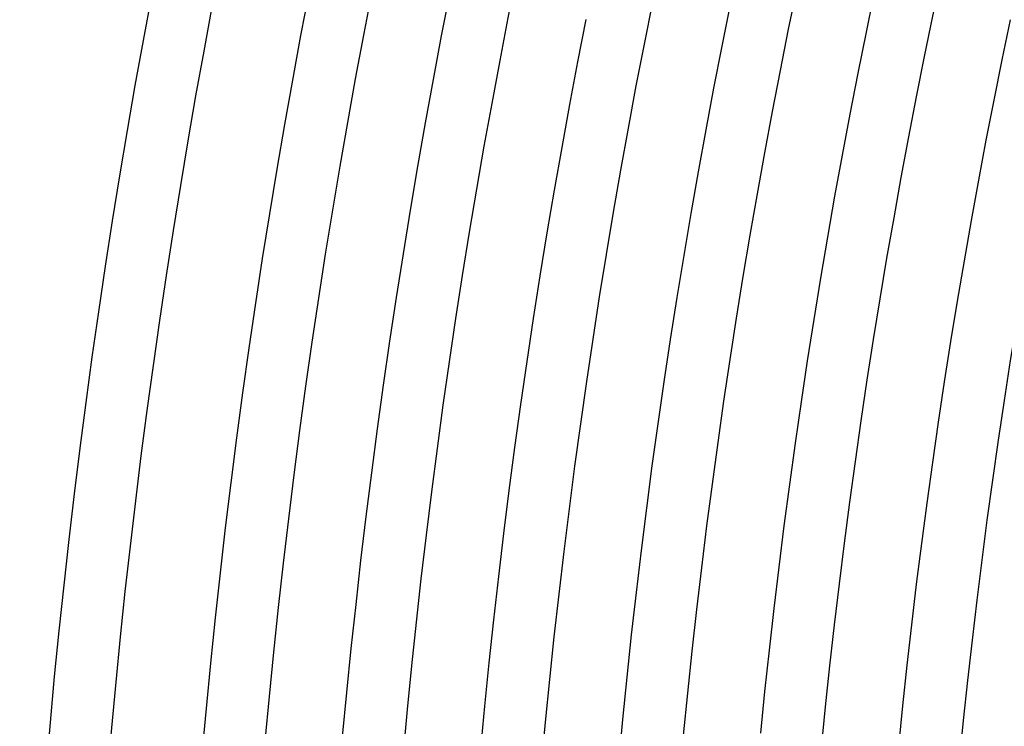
# Model space of a CAD drawing. Header units: millimetres. Extents: x -535 to 535, y -535 to 535.
# Tile 14 of 106: x -490 to -426, y 44 to 90. Entities that reach past the tile are written whole.
import ezdxf

# ---------------------------------------------------------------- set-up
doc = ezdxf.new("R2010")
doc.units = ezdxf.units.MM
doc.layers.add('THICK', color=7, linetype='Continuous')

msp = doc.modelspace()

# ---------------------------------------------------------------- linework, layer by layer
at = {"layer": 'THICK'}
for p, q in [((-435.034, 88.777), (-434.484, 91.43)), ((-462.603, 88.539), (-462.055, 91.359)), ((-444.397, 87.868), (-443.852, 90.577)), ((-453.764, 86.847), (-453.226, 89.613)), ((-426.216, 86.978), (-425.677, 89.576)), ((-463.135, 85.715), (-462.603, 88.539)), ((-435.567, 86.122), (-435.034, 88.777)), ((-444.924, 85.155), (-444.397, 87.868)), ((-426.738, 84.376), (-426.216, 86.978)), ((-454.285, 84.077), (-453.764, 86.847)), ((-463.649, 82.888), (-463.135, 85.715)), ((-436.085, 83.463), (-435.567, 86.122)), ((-445.435, 82.439), (-444.924, 85.155)), ((-427.245, 81.772), (-426.738, 84.376)), ((-454.79, 81.305), (-454.285, 84.077)), ((-436.586, 80.802), (-436.085, 83.463)), ((-464.146, 80.059), (-463.649, 82.888)), ((-445.93, 79.721), (-445.435, 82.439)), ((-455.277, 78.529), (-454.79, 81.305)), ((-427.736, 79.164), (-427.245, 81.772)), ((-437.07, 78.137), (-436.586, 80.802)), ((-464.626, 77.226), (-464.146, 80.059)), ((-446.408, 76.999), (-445.93, 79.721)), ((-428.211, 76.553), (-427.736, 79.164)), ((-455.748, 75.75), (-455.277, 78.529)), ((-437.539, 75.469), (-437.07, 78.137)), ((-465.088, 74.39), (-464.626, 77.226)), ((-446.869, 74.274), (-446.408, 76.999)), ((-428.67, 73.939), (-428.211, 76.553)), ((-456.201, 72.969), (-455.748, 75.75)), ((-437.991, 72.799), (-437.539, 75.469)), ((-465.533, 71.552), (-465.088, 74.39)), ((-447.314, 71.547), (-446.869, 74.274)), ((-429.113, 71.323), (-428.67, 73.939)), ((-456.638, 70.184), (-456.201, 72.969)), ((-438.427, 70.126), (-437.991, 72.799)), ((-465.961, 68.71), (-465.533, 71.552)), ((-447.742, 68.817), (-447.314, 71.547)), ((-429.54, 68.704), (-429.113, 71.323)), ((-457.058, 67.397), (-456.638, 70.184)), ((-438.847, 67.45), (-438.427, 70.126)), ((-466.372, 65.867), (-465.961, 68.71)), ((-448.154, 66.084), (-447.742, 68.817)), ((-429.951, 66.083), (-429.54, 68.704)), ((-457.46, 64.608), (-457.058, 67.397)), ((-439.25, 64.772), (-438.847, 67.45)), ((-466.765, 63.02), (-466.372, 65.867)), ((-448.549, 63.349), (-448.154, 66.084)), ((-430.346, 63.459), (-429.951, 66.083)), ((-457.846, 61.816), (-457.46, 64.608)), ((-439.637, 62.091), (-439.25, 64.772)), ((-448.927, 60.612), (-448.549, 63.349)), ((-430.725, 60.832), (-430.346, 63.459)), ((-467.141, 60.172), (-466.765, 63.02)), ((-440.008, 59.408), (-439.637, 62.091)), ((-458.214, 59.022), (-457.846, 61.816)), ((-431.089, 58.204), (-430.725, 60.832)), ((-467.499, 57.321), (-467.141, 60.172)), ((-449.288, 57.872), (-448.927, 60.612)), ((-458.566, 56.226), (-458.214, 59.022)), ((-440.362, 56.723), (-440.008, 59.408)), ((-431.436, 55.573), (-431.089, 58.204)), ((-449.633, 55.131), (-449.288, 57.872)), ((-467.84, 54.468), (-467.499, 57.321)), ((-440.7, 54.035), (-440.362, 56.723)), ((-458.9, 53.428), (-458.566, 56.226)), ((-449.961, 52.387), (-449.633, 55.131)), ((-431.767, 52.94), (-431.436, 55.573)), ((-468.163, 51.613), (-467.84, 54.468)), ((-441.021, 51.346), (-440.7, 54.035)), ((-459.218, 50.627), (-458.9, 53.428)), ((-432.081, 50.305), (-431.767, 52.94)), ((-450.272, 49.641), (-449.961, 52.387)), ((-468.47, 48.757), (-468.163, 51.613)), ((-441.326, 48.655), (-441.021, 51.346)), ((-459.518, 47.825), (-459.218, 50.627)), ((-432.38, 47.668), (-432.081, 50.305)), ((-450.566, 46.893), (-450.272, 49.641)), ((-468.758, 45.898), (-468.47, 48.757)), ((-441.615, 45.962), (-441.326, 48.655)), ((-459.801, 45.021), (-459.518, 47.825)), ((-432.663, 45.03), (-432.38, 47.668)), ((-450.844, 44.144), (-450.566, 46.893)), ((-469.03, 43.038), (-468.758, 45.898)), ((-441.887, 43.267), (-441.615, 45.962)), ((-460.067, 42.215), (-459.801, 45.021)), ((-432.93, 42.39), (-432.663, 45.03)), ((-451.105, 41.393), (-450.844, 44.144))]:
    msp.add_line(p, q, dxfattribs=at)
for radius, start, end in [(490, 135.23357, 179.76642), (486, 135.2358, 179.76419), (480, 135.0587, 179.94129), (476, 135.24073, 179.75926), (467, 135.24537, 179.75462), (458, 135.25018, 179.74981), (449, 135.25522, 179.74477), (440, 135.26044, 179.73955), (431, 135.26588, 179.73411)]:
    msp.add_arc((0, 0), radius, start, end, dxfattribs=at)

doc.saveas('drawing.dxf')
